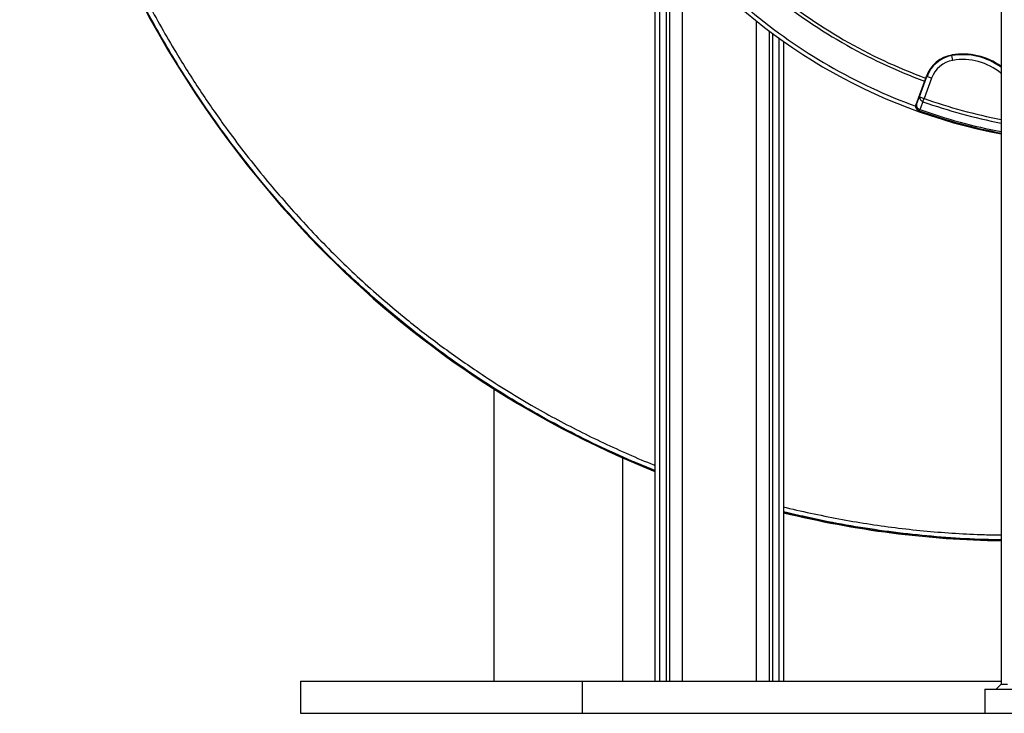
# Model space of a CAD drawing. Header units: millimetres. Extents: x 2461 to 4830, y 1699 to 4699.
# Tile 1 of 22: x 2461 to 3684, y 1699 to 2560. Entities that reach past the tile are written whole.
import ezdxf

# ---------------------------------------------------------------- set-up
doc = ezdxf.new("R2010")
doc.units = ezdxf.units.MM
doc.header["$LTSCALE"] = 2

msp = doc.modelspace()

# ---------------------------------------------------------------- linework, layer by layer
at = {"color": 7, "linetype": 'Continuous', "lineweight": 25}
for p, q in [((3679.5, 3642.8), (3679.5, 1734.8)), ((3267.6, 2658.8), (3267.6, 1738.8)), ((3249.5, 2618.8), (3249.5, 1738.8)), ((3255.5, 2618.8), (3255.5, 1738.8)), ((3263.5, 2626.2), (3263.5, 1738.8)), ((3409.5, 2532.9), (3409.5, 1738.8)), ((3618.4, 2516.1), (3618.5, 2515.3)), ((3619.5, 2509.3), (3618.5, 2515.3)), ((3573.9, 2454.6), (3585.9, 2487.4)), ((3578.3, 2464.1), (3587.5, 2489.4)), ((3593.1, 2487.3), (3583.9, 2462.1)), ((3585.9, 2487.4), (3586.7, 2489.7)), ((3586.7, 2489.7), (3587.5, 2489.4)), ((3593.1, 2487.3), (3587.5, 2489.4)), ((3578.3, 2464.1), (3583.9, 2462.1)), ((3582.5, 2458.1), (3583.9, 2462.1)), ((3573.9, 2454.6), (3574.4, 2454.4)), ((3577.5, 2446.9), (3578, 2446.7)), ((3578, 2446.7), (3578.6, 2448.4)), ((2831.1, 2279.9), (2830.9, 2279.7)), ((3049.5, 2101.6), (3049.5, 1738.8)), ((3209.5, 2016), (3209.5, 1738.8)), ((2809.5, 1738.8), (2809.5, 1698.8)), ((2809.5, 1738.8), (3159.5, 1738.8)), ((3159.5, 1738.8), (3159.5, 1698.8)), ((3159.5, 1738.8), (3679.5, 1738.8)), ((3659.5, 1728.8), (3899.5, 1728.8)), ((3659.5, 1728.8), (3659.5, 1698.8)), ((3679.5, 1734.8), (3673.5, 1728.8)), ((3679.5, 1734.8), (3687.5, 1734.8)), ((2809.5, 1698.8), (3159.5, 1698.8)), ((3159.5, 1698.8), (3659.5, 1698.8)), ((3659.5, 1698.8), (3899.5, 1698.8))]:
    msp.add_line(p, q, dxfattribs=at)
at = {"color": 8, "linetype": 'Continuous', "lineweight": 25}
for p, q in [((3283.5, 2647.6), (3283.5, 1738.8)), ((3375.5, 2558.5), (3375.5, 1738.8)), ((3391.5, 2546.1), (3391.5, 1738.8)), ((3395.6, 2543), (3395.6, 1738.8)), ((3403.5, 2537.2), (3403.5, 1738.8)), ((3679.3, 2493.3), (3679.5, 2493.6))]:
    msp.add_line(p, q, dxfattribs=at)
at = {"color": 7, "linetype": 'Continuous', "lineweight": 25, "flags": 128}
for points in [[(3574.4, 2454.4), (3576.3, 2459.2), (3578.3, 2464.1)], [(3582.5, 2458.1), (3579.3, 2450.2), (3578.6, 2448.4)]]:
    msp.add_lwpolyline(points, dxfattribs=at)
at = {"color": 7, "linetype": 'Continuous', "lineweight": 25}
for centre, radius, start, end in [((3771, 3192.1), 1310.1, 163.3564, 224.1433), ((3771, 3192.1), 1309.8, 163.3564, 224.1433), ((3809.5, 3098.8), 693, 181.5711, 259.1878), ((3809.5, 3098.8), 655, 230.0916, 249.9084), ((3809.5, 3098.8), 651, 230.0922, 249.9078), ((3809.5, 3098.8), 688, 230.0636, 249.9439), ((3625.3, 2475.6), 41, 99.6514, 160), ((3625.3, 2475.6), 40.2, 99.6514, 160), ((3625.3, 2475.6), 34.2, 99.6514, 160), ((3632, 2436.2), 81, 54.0775, 99.6514), ((3632, 2436.2), 74.2, 50.3486, 99.6514), ((3583.8, 2463.5), 5.53, 173.1027, 256.6642), ((3580, 2452.4), 6, 159.983, 250.4357), ((3579.9, 2453.7), 5.53, 173.0972, 256.6441), ((3809.5, 3098.8), 692, 250.4534, 259.172), ((3697.9, 3121.1), 1208.2, 224.1433, 248.2162), ((3697.9, 3121.1), 1207.8, 224.1433, 248.2095), ((3697.9, 3121.1), 1207.8, 256.1875, 269.1288), ((3697.9, 3121.1), 1208.2, 256.1916, 269.129)]:
    msp.add_arc(centre, radius, start, end, dxfattribs=at)
at = {"color": 8, "linetype": 'Continuous', "lineweight": 25}
for centre, radius, start, end in [((3632, 2436.2), 80.2, 53.6387, 99.6514), ((3809.5, 3098.8), 679.8, 250.4915, 258.9746), ((3809.5, 3098.8), 675.5, 250.4915, 258.9044), ((3809.5, 3098.8), 690.2, 250.4534, 259.1441)]:
    msp.add_arc(centre, radius, start, end, dxfattribs=at)
for points, knots in [([(3249.5, 2000.3), (3240.1, 2004.2), (3215.8, 2014), (3177.5, 2031.5), (3134.8, 2052.9), (3092.8, 2076.1), (3051.6, 2101.1), (3011.4, 2127.7), (2975.5, 2153.6), (2943.6, 2178.4), (2915.6, 2201.4), (2888.5, 2225.2), (2858.5, 2253.1), (2825.9, 2285.6), (2791.3, 2323.2), (2758.8, 2361.4), (2728.2, 2400.1), (2699.7, 2439.1), (2674.9, 2475.8), (2653.3, 2510), (2634.9, 2541.3), (2617.3, 2572.9), (2598.5, 2609.2), (2578.7, 2650.5), (2558.6, 2697.2), (2540.6, 2743.8), (2524.7, 2790.3), (2510.7, 2836.5), (2499.4, 2879.4), (2490.5, 2918.8), (2483.4, 2954.5), (2477.3, 2990.1), (2471.6, 3030.6), (2466.6, 3076.1), (2463.1, 3126.8), (2461.4, 3180.5), (2462.1, 3237.2), (2465.5, 3296.8), (2471.6, 3356.1), (2480.5, 3415.1), (2491.9, 3473.7), (2503.7, 3522), (2512.5, 3553), (2516.2, 3565.5), (2517.4, 3569.7), (2519.4, 3576.2), (2527.1, 3601.1), (2541.4, 3643.5), (2562.8, 3699.3), (2586.6, 3754.3), (2610.4, 3803.5), (2633.4, 3846.9), (2654.9, 3884.9), (2675.8, 3919.1), (2695.6, 3949.8), (2714, 3976.9), (2733, 4003.6), (2755, 4033), (2780.4, 4065.2), (2809.5, 4099.7), (2838.4, 4131.8), (2866.6, 4161.5), (2894.2, 4189), (2920.4, 4213.5), (2944.8, 4235), (2967.3, 4253.7), (2990.2, 4271.9), (3016.5, 4291.6), (3046.5, 4312.7), (3080.4, 4334.8), (3112, 4353.9), (3141.1, 4370.2), (3163, 4381.8), (3180.8, 4390.6), (3198.4, 4399.6), (3219.7, 4412.6), (3244, 4430.3), (3258.9, 4443.8), (3266.3, 4450.5)], [0, 0, 0, 0, 0.0099234, 0.0254083, 0.0408992, 0.0563841, 0.0719966, 0.0876154, 0.1032279, 0.1150458, 0.1268637, 0.1384682, 0.1500728, 0.1666225, 0.1831794, 0.1997302, 0.2153682, 0.2310114, 0.2466494, 0.2584702, 0.2702911, 0.2819306, 0.2935702, 0.3100143, 0.3264646, 0.3429088, 0.3585469, 0.3741902, 0.3898282, 0.4016495, 0.4134707, 0.42511, 0.4367493, 0.4531928, 0.4696425, 0.486086, 0.5054006, 0.5247152, 0.5440297, 0.5633442, 0.5826588, 0.6019733, 0.6116187, 0.6140299, 0.6146327, 0.6158383, 0.6206607, 0.6399709, 0.6592811, 0.6787255, 0.6981699, 0.7123122, 0.7264577, 0.7406, 0.7512631, 0.7619262, 0.7724785, 0.7830309, 0.7976579, 0.8122884, 0.8269154, 0.8395329, 0.8521524, 0.8647684, 0.8742842, 0.8837999, 0.8932216, 0.9026432, 0.9157518, 0.9288645, 0.9419731, 0.9516039, 0.9612347, 0.9660551, 0.9708744, 0.9805143, 0.9902571, 1, 1, 1, 1]), ([(3270.4, 4446.2), (3270.4, 4446.2), (3263.3, 4439.4), (3249.8, 4427.5), (3228.8, 4411.7), (3208, 4398.3), (3186.8, 4386.8), (3165.7, 4376.4), (3143, 4364.4), (3118.8, 4350.8), (3093.2, 4335.6), (3064.5, 4317.5), (3032.4, 4295.8), (3001.1, 4272.8), (2974.5, 4251.8), (2948.1, 4230), (2918.5, 4203.8), (2882.4, 4169.2), (2850.5, 4136.1), (2822.3, 4105), (2797.4, 4076.2), (2769.9, 4042.5), (2743.5, 4007.8), (2721.3, 3976.9), (2699.6, 3945.2), (2675.8, 3908), (2653, 3869.7), (2634, 3835.4), (2614.4, 3798), (2592.3, 3752.2), (2568.6, 3697.6), (2547.2, 3641.9), (2532.8, 3599.4), (2525.1, 3574.5), (2523.1, 3568), (2521.9, 3563.8), (2518.2, 3551.4), (2509.5, 3520.5), (2497.8, 3472.4), (2486.4, 3414.2), (2477.6, 3355.4), (2471.5, 3296.4), (2468.1, 3237), (2467.5, 3185.5), (2468.6, 3141.7), (2470.5, 3105.7), (2473.4, 3069.7), (2477.3, 3033.7), (2482.2, 2997.9), (2488.1, 2962.2), (2494.9, 2926.9), (2502.8, 2891.2), (2511.9, 2855.2), (2522.2, 2818.7), (2533.6, 2782.6), (2545.9, 2747.3), (2558.9, 2713), (2572.6, 2679.7), (2587.2, 2646.7), (2602.8, 2614.1), (2619.3, 2581.9), (2636.7, 2550.2), (2658.2, 2513.4), (2684.5, 2471.8), (2712.9, 2430.9), (2739.2, 2395.7), (2762.5, 2366.5), (2786.1, 2338.5), (2810, 2311.7), (2834.7, 2285.4), (2860.2, 2259.8), (2886.5, 2235), (2913.5, 2211.1), (2946.2, 2183.7), (2985.2, 2153.6), (3026.2, 2124.9), (3063.2, 2101), (3094.7, 2082.1), (3125.5, 2064.9), (3155.5, 2049.2), (3185.9, 2034.3), (3216.9, 2020.3), (3238.1, 2011.2), (3249.1, 2006.9), (3249.5, 2006.8)], [0, 0, 0, 0, 0, 0.009566, 0.017602, 0.025648, 0.033684, 0.04113, 0.048576, 0.058766, 0.068202, 0.077639, 0.091854, 0.10607, 0.115518, 0.124967, 0.139505, 0.154043, 0.173775, 0.184376, 0.194978, 0.210934, 0.22689, 0.237503, 0.248116, 0.26436, 0.280604, 0.291593, 0.302582, 0.321885, 0.341221, 0.360658, 0.380128, 0.384953, 0.386159, 0.386762, 0.389174, 0.39882, 0.418115, 0.437451, 0.456747, 0.476083, 0.495379, 0.514715, 0.526428, 0.53814, 0.549889, 0.561638, 0.573455, 0.585186, 0.596917, 0.608562, 0.620876, 0.633191, 0.645547, 0.657904, 0.669617, 0.68133, 0.693079, 0.704827, 0.716644, 0.728376, 0.740107, 0.758243, 0.77638, 0.788736, 0.801093, 0.812791, 0.824489, 0.836224, 0.847958, 0.859768, 0.871488, 0.883208, 0.90139, 0.919573, 0.93199, 0.944408, 0.955411, 0.966414, 0.977452, 0.98849, 0.999595, 1, 1, 1, 1]), ([(3409.5, 1955.1), (3410.5, 1954.9), (3423, 1951.5), (3447.3, 1946.3), (3482.3, 1939.3), (3517.3, 1933.4), (3552.3, 1928.6), (3587.6, 1924.8), (3623.1, 1922.1), (3653.7, 1920.6), (3672.6, 1920.3), (3679.5, 1920.2)], [0, 0, 0, 0, 0.011326, 0.142356, 0.273386, 0.402934, 0.532481, 0.66248, 0.792478, 0.923866, 1, 1, 1, 1]), ([(3679.5, 1914.3), (3676.3, 1914.3), (3657.4, 1914.3), (3622.7, 1916.1), (3575.5, 1919.9), (3528.3, 1925.6), (3482, 1933.2), (3442.4, 1941), (3418.6, 1946.9), (3409.5, 1949.1)], [0, 0, 0, 0, 0.035393, 0.207365, 0.381738, 0.55618, 0.730554, 0.896871, 1, 1, 1, 1])]:
    msp.add_open_spline(points, degree=3, knots=knots, dxfattribs=at)
at = {"color": 7, "linetype": 'Continuous', "lineweight": 25}
msp.add_open_spline([(3577.5, 2446.9), (3577.2, 2447), (3576.8, 2447.2), (3576.1, 2447.6), (3575.8, 2447.8), (3575.2, 2448.3), (3575, 2448.6), (3574.5, 2449.3), (3574.3, 2449.6), (3574, 2450.3), (3573.8, 2450.7), (3573.6, 2451.4), (3573.6, 2451.8), (3573.5, 2452.6), (3573.6, 2453), (3573.7, 2453.8), (3573.8, 2454.2), (3573.9, 2454.6)], degree=3, knots=[0, 0, 0, 0, 0.125, 0.125, 0.25, 0.25, 0.375, 0.375, 0.5, 0.5, 0.625, 0.625, 0.75, 0.75, 0.875, 0.875, 1, 1, 1, 1], dxfattribs=at)

doc.saveas('drawing.dxf')
